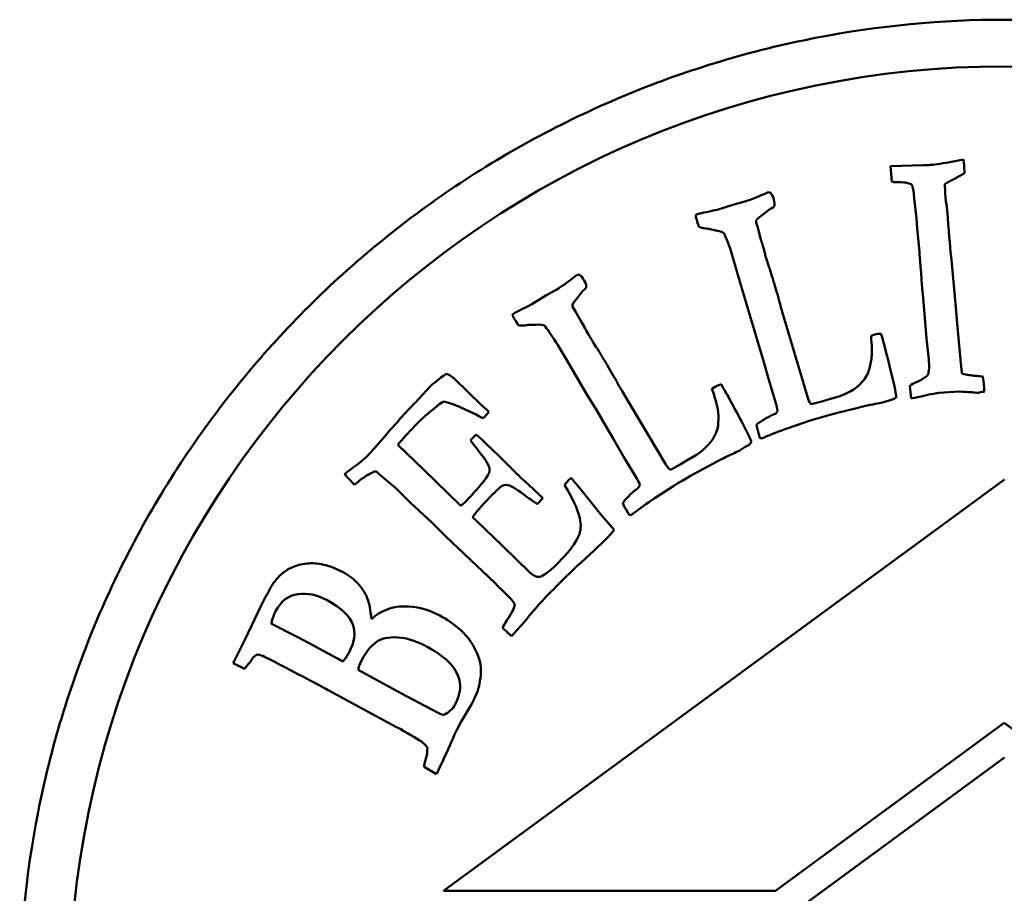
# Model space of a CAD drawing. Header units: millimetres. Extents: x 613 to 6524, y 1562 to 4035.
# Tile 4 of 9: x 3618 to 3639, y 1804 to 1823. Entities that reach past the tile are written whole.
import ezdxf

# ---------------------------------------------------------------- set-up
doc = ezdxf.new("R2010")
doc.units = ezdxf.units.MM
doc.layers.add('Visibile (ISO)', color=7, linetype='Continuous', lineweight=50)

msp = doc.modelspace()

# ---------------------------------------------------------------- linework, layer by layer
at = {"layer": 'Visibile (ISO)'}
for p, q in [((3638.106, 1819.641), (3638.095, 1819.762)), ((3637.241, 1819.64), (3636.529, 1819.617)), ((3636.529, 1819.617), (3636.564, 1819.283)), ((3637.022, 1819.096), (3637.042, 1818.933)), ((3637.042, 1818.933), (3637.09, 1818.5)), ((3633.163, 1818.794), (3632.826, 1818.687)), ((3633.417, 1818.861), (3633.163, 1818.794)), ((3633.693, 1818.499), (3633.954, 1818.695)), ((3637.09, 1818.5), (3637.105, 1818.294)), ((3633.693, 1818.305), (3633.662, 1818.409)), ((3633.754, 1818.072), (3633.693, 1818.305)), ((3637.105, 1818.294), (3637.152, 1817.787)), ((3633.787, 1817.965), (3633.754, 1818.072)), ((3633.131, 1817.766), (3633.146, 1817.717)), ((3633.146, 1817.717), (3633.254, 1817.344)), ((3637.925, 1816.681), (3637.828, 1817.685)), ((3633.254, 1817.344), (3633.492, 1816.525)), ((3629.391, 1816.978), (3629.161, 1816.85)), ((3637.21, 1817.009), (3637.234, 1816.804)), ((3629.161, 1816.85), (3628.861, 1816.664)), ((3629.748, 1816.694), (3629.952, 1816.948)), ((3637.234, 1816.804), (3637.305, 1815.932)), ((3629.795, 1816.507), (3629.74, 1816.599)), ((3637.963, 1816.17), (3637.925, 1816.681)), ((3629.912, 1816.295), (3629.795, 1816.507)), ((3633.492, 1816.525), (3633.612, 1816.142)), ((3634.762, 1814.661), (3634.244, 1816.405)), ((3629.97, 1816.199), (3629.912, 1816.295)), ((3633.612, 1816.142), (3633.716, 1815.782)), ((3638.038, 1815.406), (3637.963, 1816.17)), ((3636.195, 1816.013), (3636.117, 1815.989)), ((3636.358, 1815.936), (3636.328, 1816.035)), ((3637.305, 1815.932), (3637.351, 1815.481)), ((3629.382, 1815.846), (3629.409, 1815.802)), ((3629.409, 1815.802), (3629.605, 1815.467)), ((3633.716, 1815.782), (3633.809, 1815.477)), ((3629.605, 1815.467), (3630.037, 1814.731)), ((3633.809, 1815.477), (3633.941, 1814.994)), ((3638.051, 1815.264), (3638.038, 1815.406)), ((3626.676, 1814.893), (3626.368, 1814.562)), ((3627.777, 1814.513), (3627.207, 1815.064)), ((3632.783, 1814.898), (3632.713, 1814.855)), ((3632.96, 1814.863), (3632.907, 1814.952)), ((3633.941, 1814.994), (3634.087, 1814.525)), ((3636.948, 1814.92), (3636.974, 1814.646)), ((3630.037, 1814.731), (3630.247, 1814.39)), ((3631.725, 1813.236), (3630.795, 1814.8)), ((3635.354, 1814.669), (3635.2, 1814.627)), ((3637.564, 1814.765), (3638.003, 1814.797)), ((3627.342, 1814.454), (3627.607, 1814.336)), ((3627.892, 1814.408), (3627.777, 1814.513)), ((3635.061, 1814.581), (3634.834, 1814.526)), ((3635.2, 1814.627), (3635.061, 1814.581)), ((3636.38, 1814.565), (3636.503, 1814.606)), ((3636.503, 1814.606), (3636.594, 1814.634)), ((3627.876, 1814.28), (3627.941, 1814.36)), ((3627.941, 1814.36), (3627.892, 1814.408)), ((3630.247, 1814.39), (3630.437, 1814.066)), ((3630.437, 1814.066), (3630.601, 1813.793)), ((3634.341, 1814.012), (3634.817, 1814.178)), ((3627.669, 1813.874), (3627.565, 1813.772)), ((3626.533, 1813.132), (3625.991, 1813.656)), ((3627.565, 1813.772), (3627.547, 1813.747)), ((3630.601, 1813.793), (3630.847, 1813.358)), ((3633.318, 1813.539), (3633.426, 1813.609)), ((3633.426, 1813.609), (3633.508, 1813.658)), ((3633.792, 1813.801), (3633.829, 1813.813)), ((3630.847, 1813.358), (3631.104, 1812.938)), ((3632.035, 1813.231), (3631.828, 1813.122)), ((3632.158, 1813.31), (3632.035, 1813.231)), ((3632.297, 1813.389), (3632.158, 1813.31)), ((3624.852, 1813.024), (3625.063, 1812.802)), ((3625.596, 1813.03), (3625.955, 1812.72)), ((3627.339, 1812.353), (3626.533, 1813.132)), ((3638.973, 1812.913), (3626.973, 1804.113)), ((3629.878, 1812.736), (3629.803, 1812.826)), ((3631.476, 1812.503), (3631.897, 1812.781)), ((3625.955, 1812.72), (3626.262, 1812.417)), ((3629.095, 1812.515), (3629.033, 1812.575)), ((3630.336, 1812.167), (3629.878, 1812.736)), ((3626.262, 1812.417), (3626.714, 1811.998)), ((3628.972, 1812.388), (3629.095, 1812.515)), ((3630.619, 1811.834), (3630.336, 1812.167)), ((3630.996, 1812.164), (3631.029, 1812.184)), ((3626.714, 1811.998), (3627.021, 1811.696)), ((3627.686, 1812.018), (3627.593, 1812.108)), ((3628.232, 1811.491), (3627.686, 1812.018)), ((3627.021, 1811.696), (3628.066, 1810.699)), ((3628.827, 1810.916), (3628.232, 1811.491)), ((3628.066, 1810.699), (3628.146, 1810.615)), ((3623.279, 1810.609), (3623.203, 1810.469)), ((3623.113, 1810.302), (3623.071, 1810.217)), ((3623.071, 1810.217), (3622.719, 1809.481)), ((3628.621, 1809.784), (3628.693, 1809.859)), ((3628.232, 1809.741), (3628.421, 1809.558)), ((3628.421, 1809.558), (3628.621, 1809.784)), ((3622.719, 1809.481), (3622.469, 1808.984)), ((3624.594, 1809.138), (3624.314, 1809.29)), ((3622.469, 1808.984), (3622.711, 1808.862)), ((3626.059, 1808.341), (3625.147, 1808.837)), ((3624.52, 1808.398), (3625.953, 1807.623)), ((3626.839, 1807.926), (3626.059, 1808.341)), ((3627.339, 1807.717), (3627.556, 1808.08)), ((3634.07, 1804.113), (3638.967, 1807.705)), ((3638.967, 1807.705), (3643.865, 1804.113)), ((3638.973, 1806.961), (3626.972, 1798.161)), ((3626.554, 1806.761), (3626.821, 1806.611)), ((3626.973, 1804.113), (3634.07, 1804.113))]:
    msp.add_line(p, q, dxfattribs=at)
msp.add_circle((3638.967, 1801.753), 20, dxfattribs=at)
msp.add_arc((3623.511, 1810.154), 0.425, 151.4562, 159.6257, dxfattribs=at)
for points, knots in [([(3660.031, 1801.753), (3660.031, 1800.432), (3659.904, 1799.066), (3659.37, 1796.35), (3658.962, 1794.999), (3657.884, 1792.41), (3657.213, 1791.169), (3655.663, 1788.875), (3654.784, 1787.821), (3652.912, 1785.959), (3651.856, 1785.085), (3649.556, 1783.546), (3648.313, 1782.881), (3645.72, 1781.812), (3644.369, 1781.408), (3641.653, 1780.878), (3640.287, 1780.753), (3637.647, 1780.753), (3636.282, 1780.878), (3633.566, 1781.408), (3632.214, 1781.812), (3629.622, 1782.881), (3628.379, 1783.546), (3626.079, 1785.085), (3625.022, 1785.959), (3623.15, 1787.821), (3622.271, 1788.875), (3620.721, 1791.169), (3620.05, 1792.41), (3618.973, 1794.999), (3618.565, 1796.35), (3618.03, 1799.066), (3617.903, 1800.432), (3617.903, 1803.074), (3618.03, 1804.439), (3618.565, 1807.156), (3618.973, 1808.506), (3620.05, 1811.095), (3620.721, 1812.337), (3622.271, 1814.631), (3623.15, 1815.684), (3625.022, 1817.547), (3626.079, 1818.42), (3628.379, 1819.959), (3629.622, 1820.625), (3632.214, 1821.693), (3633.566, 1822.097), (3636.282, 1822.627), (3637.647, 1822.753), (3640.287, 1822.753), (3641.653, 1822.627), (3644.369, 1822.097), (3645.72, 1821.693), (3648.313, 1820.625), (3649.556, 1819.959), (3651.856, 1818.42), (3652.912, 1817.547), (3654.784, 1815.684), (3655.663, 1814.631), (3657.213, 1812.337), (3657.884, 1811.095), (3658.962, 1808.506), (3659.37, 1807.156), (3659.904, 1804.439), (3660.031, 1803.074), (3660.031, 1801.753)], [0, 0, 0, 0, 0.396265, 0.396265, 0.79253, 0.79253, 1.188794, 1.188794, 1.585059, 1.585059, 1.981049, 1.981049, 2.377039, 2.377039, 2.773029, 2.773029, 3.169019, 3.169019, 3.565009, 3.565009, 3.960999, 3.960999, 4.356989, 4.356989, 4.752979, 4.752979, 5.149244, 5.149244, 5.545509, 5.545509, 5.941774, 5.941774, 6.338039, 6.338039, 6.734303, 6.734303, 7.130568, 7.130568, 7.526833, 7.526833, 7.923098, 7.923098, 8.319088, 8.319088, 8.715078, 8.715078, 9.111068, 9.111068, 9.507058, 9.507058, 9.903048, 9.903048, 10.299038, 10.299038, 10.695028, 10.695028, 11.091018, 11.091018, 11.487283, 11.487283, 11.883548, 11.883548, 12.279812, 12.279812, 12.676077, 12.676077, 12.676077, 12.676077]), ([(3637.698, 1819.232), (3637.752, 1819.271), (3637.82, 1819.311), (3637.983, 1819.389), (3638.055, 1819.43), (3638.117, 1819.474)], [-0.1324586, -0.1324586, -0.1324586, -0.1324586, -0.0662293, -0.0662293, 0, 0, 0, 0]), ([(3632.803, 1818.239), (3632.896, 1818.222), (3632.951, 1818.203), (3632.988, 1818.16), (3633.042, 1818.022), (3633.131, 1817.766)], [-0.09364048, -0.09364048, -0.09364048, -0.09364048, -0.04682024, -0.04682024, 0, 0, 0, 0]), ([(3628.949, 1816.225), (3629.043, 1816.231), (3629.101, 1816.225), (3629.147, 1816.193), (3629.233, 1816.072), (3629.382, 1815.846)], [-0.09364048, -0.09364048, -0.09364048, -0.09364048, -0.04682024, -0.04682024, 0, 0, 0, 0]), ([(3636.117, 1815.989), (3636.133, 1815.778), (3636.137, 1815.625), (3636.121, 1815.437), (3636.101, 1815.345), (3636.069, 1815.254)], [-0.1336535, -0.1336535, -0.1336535, -0.1336535, -0.0668267, -0.0668267, 0, 0, 0, 0]), ([(3632.713, 1814.855), (3632.78, 1814.654), (3632.821, 1814.507), (3632.853, 1814.322), (3632.856, 1814.227), (3632.846, 1814.131)], [-0.1336535, -0.1336535, -0.1336535, -0.1336535, -0.0668267, -0.0668267, 0, 0, 0, 0]), ([(3634.817, 1814.178), (3635.079, 1814.257), (3635.348, 1814.33), (3635.902, 1814.464), (3636.056, 1814.501), (3636.087, 1814.508)], [-0.01665594, -0.01665594, -0.01665594, -0.01665594, -0.00832797, -0.00832797, 0, 0, 0, 0]), ([(3634.008, 1814.294), (3633.991, 1814.289), (3633.942, 1814.263), (3633.775, 1814.168), (3633.712, 1814.125), (3633.669, 1814.088)], [-0.07462281, -0.07462281, -0.07462281, -0.07462281, -0.03731141, -0.03731141, 0, 0, 0, 0]), ([(3628.544, 1813.03), (3628.513, 1813.06), (3628.47, 1813.103), (3628.363, 1813.214), (3628.24, 1813.335), (3628.047, 1813.521)], [-0.06773183, -0.06773183, -0.06773183, -0.06773183, -0.03386592, -0.03386592, 0, 0, 0, 0]), ([(3631.897, 1812.781), (3632.131, 1812.922), (3632.374, 1813.059), (3632.878, 1813.325), (3633.019, 1813.398), (3633.047, 1813.412)], [-0.01665594, -0.01665594, -0.01665594, -0.01665594, -0.00832797, -0.00832797, 0, 0, 0, 0]), ([(3627.893, 1813.293), (3627.933, 1813.222), (3627.954, 1813.165), (3627.96, 1813.075), (3627.923, 1813.002), (3627.772, 1812.796), (3627.631, 1812.637), (3627.423, 1812.422)], [-0.170869, -0.170869, -0.170869, -0.170869, -0.1139127, -0.1139127, -0.0569563, -0.0569563, 0, 0, 0, 0]), ([(3629.033, 1812.575), (3628.982, 1812.625), (3628.899, 1812.701), (3628.674, 1812.906), (3628.593, 1812.982), (3628.544, 1813.03)], [-0.09447623, -0.09447623, -0.09447623, -0.09447623, -0.04723812, -0.04723812, 0, 0, 0, 0]), ([(3631.084, 1812.695), (3631.069, 1812.686), (3631.027, 1812.649), (3630.89, 1812.516), (3630.839, 1812.459), (3630.806, 1812.413)], [-0.07462281, -0.07462281, -0.07462281, -0.07462281, -0.03731141, -0.03731141, 0, 0, 0, 0]), ([(3624.822, 1810.928), (3624.698, 1810.995), (3624.574, 1811.045), (3624.326, 1811.112), (3624.205, 1811.125), (3623.969, 1811.113), (3623.861, 1811.088), (3623.664, 1811.003), (3623.593, 1810.963), (3623.551, 1810.927)], [-0.1364952, -0.1364952, -0.1364952, -0.1364952, -0.1023714, -0.1023714, -0.0682476, -0.0682476, -0.0341238, -0.0341238, 0, 0, 0, 0]), ([(3625.358, 1810.326), (3625.312, 1810.457), (3625.244, 1810.571), (3625.07, 1810.767), (3624.958, 1810.853), (3624.822, 1810.928)], [-0.1363707, -0.1363707, -0.1363707, -0.1363707, -0.0681853, -0.0681853, 0, 0, 0, 0]), ([(3623.379, 1810.098), (3623.496, 1810.313), (3623.655, 1810.434), (3624.058, 1810.489), (3624.266, 1810.445), (3624.481, 1810.328)], [-0.1196028, -0.1196028, -0.1196028, -0.1196028, -0.0598014, -0.0598014, 0, 0, 0, 0]), ([(3624.481, 1810.328), (3624.784, 1810.163), (3624.967, 1809.991), (3625.095, 1809.63), (3625.068, 1809.431), (3624.95, 1809.214)], [-0.114376, -0.114376, -0.114376, -0.114376, -0.057188, -0.057188, 0, 0, 0, 0]), ([(3626.894, 1810.001), (3626.644, 1810.137), (3626.386, 1810.203), (3625.855, 1810.194), (3625.625, 1810.103), (3625.429, 1809.925)], [-0.2025824, -0.2025824, -0.2025824, -0.2025824, -0.1012912, -0.1012912, 0, 0, 0, 0]), ([(3625.219, 1809.043), (3625.332, 1809.25), (3625.447, 1809.388), (3625.684, 1809.528), (3625.852, 1809.551), (3626.071, 1809.526)], [-0.1617276, -0.1617276, -0.1617276, -0.1617276, -0.0808638, -0.0808638, 0, 0, 0, 0]), ([(3626.633, 1809.324), (3626.843, 1809.21), (3627.005, 1809.09), (3627.233, 1808.842), (3627.299, 1808.707), (3627.339, 1808.413), (3627.304, 1808.257), (3627.213, 1808.09)], [-0.07561762, -0.07561762, -0.07561762, -0.07561762, -0.05041174, -0.05041174, -0.02520587, -0.02520587, 0, 0, 0, 0]), ([(3627.724, 1808.47), (3627.767, 1808.656), (3627.779, 1808.815), (3627.742, 1809.077), (3627.686, 1809.22), (3627.594, 1809.375)], [-0.1569557, -0.1569557, -0.1569557, -0.1569557, -0.0784778, -0.0784778, 0, 0, 0, 0])]:
    msp.add_open_spline(points, degree=3, knots=knots, dxfattribs=at)
for points in [[(3637.87, 1819.719), (3637.657, 1819.679), (3637.502, 1819.655), (3637.405, 1819.646)], [(3638.095, 1819.762), (3638.064, 1819.756), (3637.989, 1819.742), (3637.87, 1819.719)], [(3637.405, 1819.646), (3637.382, 1819.644), (3637.327, 1819.642), (3637.241, 1819.64)], [(3638.117, 1819.474), (3638.114, 1819.543), (3638.11, 1819.598), (3638.106, 1819.641)], [(3636.564, 1819.283), (3636.587, 1819.279), (3636.616, 1819.278), (3636.651, 1819.278)], [(3636.651, 1819.278), (3636.806, 1819.281), (3636.921, 1819.261), (3636.994, 1819.219)], [(3636.994, 1819.219), (3637.008, 1819.162), (3637.017, 1819.121), (3637.022, 1819.096)], [(3637.711, 1818.947), (3637.7, 1819.07), (3637.696, 1819.165), (3637.698, 1819.232)], [(3633.828, 1819.022), (3633.664, 1818.948), (3633.527, 1818.895), (3633.417, 1818.861)], [(3633.912, 1819.056), (3633.904, 1819.053), (3633.876, 1819.042), (3633.828, 1819.022)], [(3633.97, 1819.042), (3633.956, 1819.059), (3633.937, 1819.063), (3633.912, 1819.056)], [(3634.035, 1818.904), (3634.014, 1818.973), (3633.992, 1819.019), (3633.97, 1819.042)], [(3634.048, 1818.768), (3634.056, 1818.804), (3634.051, 1818.849), (3634.035, 1818.904)], [(3637.745, 1818.677), (3637.733, 1818.746), (3637.722, 1818.835), (3637.711, 1818.947)], [(3632.826, 1818.687), (3632.581, 1818.634), (3632.44, 1818.603), (3632.404, 1818.592)], [(3633.954, 1818.695), (3634.011, 1818.724), (3634.042, 1818.749), (3634.048, 1818.768)], [(3637.828, 1817.685), (3637.806, 1817.917), (3637.779, 1818.248), (3637.745, 1818.677)], [(3632.404, 1818.592), (3632.388, 1818.587), (3632.374, 1818.577), (3632.364, 1818.562)], [(3632.364, 1818.562), (3632.374, 1818.519), (3632.381, 1818.489), (3632.387, 1818.469)], [(3632.387, 1818.469), (3632.397, 1818.436), (3632.413, 1818.389), (3632.435, 1818.326)], [(3633.66, 1818.458), (3633.676, 1818.477), (3633.686, 1818.491), (3633.693, 1818.499)], [(3633.662, 1818.409), (3633.66, 1818.423), (3633.66, 1818.44), (3633.66, 1818.458)], [(3632.435, 1818.326), (3632.466, 1818.303), (3632.512, 1818.288), (3632.574, 1818.283)], [(3632.574, 1818.283), (3632.61, 1818.284), (3632.65, 1818.279), (3632.696, 1818.266)], [(3632.696, 1818.266), (3632.759, 1818.248), (3632.794, 1818.24), (3632.803, 1818.239)], [(3633.844, 1817.761), (3633.809, 1817.886), (3633.79, 1817.954), (3633.787, 1817.965)], [(3633.868, 1817.665), (3633.858, 1817.698), (3633.85, 1817.73), (3633.844, 1817.761)], [(3633.932, 1817.468), (3633.901, 1817.561), (3633.88, 1817.626), (3633.868, 1817.665)], [(3637.152, 1817.787), (3637.153, 1817.77), (3637.173, 1817.511), (3637.21, 1817.009)], [(3634.052, 1817.086), (3634.019, 1817.196), (3633.979, 1817.323), (3633.932, 1817.468)], [(3629.75, 1817.234), (3629.61, 1817.123), (3629.49, 1817.037), (3629.391, 1816.978)], [(3629.824, 1817.288), (3629.816, 1817.284), (3629.792, 1817.266), (3629.75, 1817.234)], [(3629.883, 1817.289), (3629.866, 1817.302), (3629.846, 1817.301), (3629.824, 1817.288)], [(3629.98, 1817.171), (3629.943, 1817.232), (3629.911, 1817.272), (3629.883, 1817.289)], [(3629.952, 1816.948), (3630.001, 1816.991), (3630.025, 1817.022), (3630.026, 1817.043)], [(3630.026, 1817.043), (3630.025, 1817.079), (3630.009, 1817.121), (3629.98, 1817.171)], [(3634.176, 1816.646), (3634.133, 1816.81), (3634.091, 1816.956), (3634.052, 1817.086)], [(3628.861, 1816.664), (3628.636, 1816.553), (3628.508, 1816.488), (3628.476, 1816.468)], [(3629.726, 1816.646), (3629.736, 1816.669), (3629.743, 1816.685), (3629.748, 1816.694)], [(3629.74, 1816.599), (3629.735, 1816.613), (3629.73, 1816.629), (3629.726, 1816.646)], [(3634.244, 1816.405), (3634.214, 1816.504), (3634.192, 1816.584), (3634.176, 1816.646)], [(3628.476, 1816.468), (3628.461, 1816.459), (3628.45, 1816.446), (3628.444, 1816.429)], [(3628.444, 1816.429), (3628.464, 1816.391), (3628.479, 1816.363), (3628.489, 1816.346)], [(3628.489, 1816.346), (3628.507, 1816.316), (3628.534, 1816.274), (3628.57, 1816.219)], [(3628.57, 1816.219), (3628.606, 1816.203), (3628.655, 1816.201), (3628.716, 1816.211)], [(3628.716, 1816.211), (3628.75, 1816.221), (3628.791, 1816.225), (3628.839, 1816.224)], [(3628.839, 1816.224), (3628.903, 1816.222), (3628.94, 1816.223), (3628.949, 1816.225)], [(3630.075, 1816.016), (3630.011, 1816.128), (3629.976, 1816.189), (3629.97, 1816.199)], [(3630.122, 1815.929), (3630.104, 1815.958), (3630.089, 1815.987), (3630.075, 1816.016)], [(3630.232, 1815.754), (3630.18, 1815.836), (3630.143, 1815.894), (3630.122, 1815.929)], [(3636.328, 1816.035), (3636.278, 1816.032), (3636.234, 1816.024), (3636.195, 1816.013)], [(3636.595, 1815.003), (3636.49, 1815.449), (3636.411, 1815.76), (3636.358, 1815.936)], [(3630.443, 1815.412), (3630.383, 1815.511), (3630.313, 1815.625), (3630.232, 1815.754)], [(3630.67, 1815.016), (3630.588, 1815.165), (3630.512, 1815.297), (3630.443, 1815.412)], [(3637.351, 1815.481), (3637.364, 1815.344), (3637.358, 1815.234), (3637.334, 1815.151)], [(3627.028, 1815.177), (3626.864, 1815.06), (3626.746, 1814.966), (3626.676, 1814.893)], [(3627.207, 1815.064), (3627.145, 1815.124), (3627.085, 1815.162), (3627.028, 1815.177)], [(3636.069, 1815.254), (3636.056, 1815.175), (3636.005, 1815.086), (3635.915, 1814.987)], [(3637.334, 1815.151), (3637.287, 1815.103), (3637.21, 1815.054), (3637.105, 1815.004)], [(3638.068, 1815.175), (3638.058, 1815.215), (3638.053, 1815.244), (3638.051, 1815.264)], [(3638.349, 1815.132), (3638.265, 1815.138), (3638.171, 1815.153), (3638.068, 1815.175)], [(3638.506, 1815.116), (3638.416, 1815.125), (3638.363, 1815.13), (3638.349, 1815.132)], [(3638.532, 1814.924), (3638.528, 1814.975), (3638.519, 1815.039), (3638.506, 1815.116)], [(3630.795, 1814.8), (3630.742, 1814.888), (3630.701, 1814.961), (3630.67, 1815.016)], [(3632.907, 1814.952), (3632.859, 1814.936), (3632.818, 1814.918), (3632.783, 1814.898)], [(3635.915, 1814.987), (3635.797, 1814.852), (3635.609, 1814.746), (3635.354, 1814.669)], [(3636.655, 1814.67), (3636.657, 1814.713), (3636.637, 1814.824), (3636.595, 1815.003)], [(3637.105, 1815.004), (3637.034, 1814.969), (3636.981, 1814.941), (3636.948, 1814.92)], [(3638.54, 1814.794), (3638.538, 1814.852), (3638.535, 1814.895), (3638.532, 1814.924)], [(3633.418, 1814.017), (3633.207, 1814.423), (3633.055, 1814.705), (3632.96, 1814.863)], [(3634.834, 1814.526), (3634.808, 1814.542), (3634.784, 1814.587), (3634.762, 1814.661)], [(3636.594, 1814.634), (3636.602, 1814.636), (3636.622, 1814.648), (3636.655, 1814.67)], [(3636.974, 1814.646), (3637.008, 1814.652), (3637.079, 1814.667), (3637.186, 1814.691)], [(3637.186, 1814.691), (3637.35, 1814.732), (3637.476, 1814.757), (3637.564, 1814.765)], [(3638.003, 1814.797), (3638.201, 1814.783), (3638.312, 1814.776), (3638.338, 1814.776)], [(3638.338, 1814.776), (3638.368, 1814.77), (3638.39, 1814.768), (3638.404, 1814.769)], [(3638.404, 1814.769), (3638.41, 1814.769), (3638.439, 1814.775), (3638.493, 1814.786)], [(3638.493, 1814.786), (3638.504, 1814.79), (3638.52, 1814.793), (3638.54, 1814.794)], [(3626.368, 1814.562), (3626.162, 1814.349), (3625.939, 1814.101), (3625.698, 1813.819)], [(3626.725, 1814.397), (3626.791, 1814.449), (3626.831, 1814.48), (3626.845, 1814.491)], [(3626.845, 1814.491), (3626.893, 1814.536), (3626.937, 1814.568), (3626.977, 1814.585)], [(3626.977, 1814.585), (3627.112, 1814.55), (3627.234, 1814.507), (3627.342, 1814.454)], [(3634.087, 1814.525), (3634.098, 1814.487), (3634.109, 1814.437), (3634.118, 1814.377)], [(3636.087, 1814.508), (3636.269, 1814.541), (3636.366, 1814.561), (3636.38, 1814.565)], [(3626.355, 1814.059), (3626.479, 1814.187), (3626.602, 1814.3), (3626.725, 1814.397)], [(3627.607, 1814.336), (3627.695, 1814.287), (3627.763, 1814.25), (3627.81, 1814.224)], [(3627.81, 1814.224), (3627.844, 1814.251), (3627.866, 1814.27), (3627.876, 1814.28)], [(3634.118, 1814.377), (3634.105, 1814.34), (3634.069, 1814.312), (3634.008, 1814.294)], [(3625.991, 1813.656), (3626.094, 1813.78), (3626.216, 1813.914), (3626.355, 1814.059)], [(3632.846, 1814.131), (3632.854, 1814.052), (3632.826, 1813.953), (3632.763, 1813.835)], [(3633.669, 1814.088), (3633.673, 1814.038), (3633.689, 1813.962), (3633.72, 1813.861)], [(3625.698, 1813.819), (3625.537, 1813.631), (3625.436, 1813.516), (3625.396, 1813.475)], [(3628.047, 1813.521), (3627.963, 1813.603), (3627.837, 1813.721), (3627.669, 1813.874)], [(3632.763, 1813.835), (3632.681, 1813.675), (3632.526, 1813.526), (3632.297, 1813.389)], [(3633.558, 1813.709), (3633.549, 1813.75), (3633.503, 1813.853), (3633.418, 1814.017)], [(3633.72, 1813.861), (3633.726, 1813.841), (3633.734, 1813.818), (3633.745, 1813.792)], [(3633.829, 1813.813), (3633.986, 1813.881), (3634.156, 1813.947), (3634.341, 1814.012)], [(3627.547, 1813.747), (3627.746, 1813.494), (3627.862, 1813.343), (3627.893, 1813.293)], [(3633.508, 1813.658), (3633.515, 1813.663), (3633.532, 1813.679), (3633.558, 1813.709)], [(3633.745, 1813.792), (3633.768, 1813.796), (3633.784, 1813.799), (3633.792, 1813.801)], [(3625.396, 1813.475), (3625.276, 1813.351), (3625.16, 1813.252), (3625.048, 1813.176)], [(3633.047, 1813.412), (3633.215, 1813.489), (3633.305, 1813.532), (3633.318, 1813.539)], [(3631.828, 1813.122), (3631.799, 1813.132), (3631.765, 1813.169), (3631.725, 1813.236)], [(3625.048, 1813.176), (3624.99, 1813.137), (3624.924, 1813.086), (3624.852, 1813.024)], [(3625.151, 1812.867), (3625.217, 1812.927), (3625.292, 1812.981), (3625.377, 1813.027)], [(3625.377, 1813.027), (3625.407, 1813.041), (3625.431, 1813.054), (3625.449, 1813.065)], [(3625.449, 1813.065), (3625.475, 1813.083), (3625.504, 1813.089), (3625.537, 1813.081)], [(3625.537, 1813.081), (3625.568, 1813.055), (3625.588, 1813.038), (3625.596, 1813.03)], [(3625.063, 1812.802), (3625.098, 1812.825), (3625.127, 1812.847), (3625.151, 1812.867)], [(3627.964, 1812.535), (3628.112, 1812.688), (3628.204, 1812.771), (3628.24, 1812.784)], [(3628.24, 1812.784), (3628.289, 1812.801), (3628.336, 1812.8), (3628.383, 1812.783)], [(3628.383, 1812.783), (3628.445, 1812.76), (3628.571, 1812.678), (3628.763, 1812.537)], [(3629.637, 1812.89), (3629.615, 1812.867), (3629.59, 1812.834), (3629.56, 1812.791)], [(3629.56, 1812.791), (3629.729, 1812.524), (3629.837, 1812.29), (3629.883, 1812.089)], [(3629.697, 1812.946), (3629.669, 1812.921), (3629.649, 1812.902), (3629.637, 1812.89)], [(3629.803, 1812.826), (3629.774, 1812.858), (3629.739, 1812.898), (3629.697, 1812.946)], [(3631.171, 1812.803), (3631.167, 1812.764), (3631.138, 1812.728), (3631.084, 1812.695)], [(3631.104, 1812.938), (3631.125, 1812.904), (3631.147, 1812.859), (3631.171, 1812.803)], [(3627.423, 1812.422), (3627.403, 1812.401), (3627.375, 1812.378), (3627.339, 1812.353)], [(3627.593, 1812.108), (3627.667, 1812.213), (3627.79, 1812.355), (3627.964, 1812.535)], [(3628.763, 1812.537), (3628.87, 1812.461), (3628.939, 1812.412), (3628.972, 1812.388)], [(3630.806, 1812.413), (3630.822, 1812.365), (3630.857, 1812.295), (3630.911, 1812.204)], [(3631.029, 1812.184), (3631.164, 1812.289), (3631.313, 1812.395), (3631.476, 1812.503)], [(3630.911, 1812.204), (3630.922, 1812.187), (3630.936, 1812.167), (3630.953, 1812.144)], [(3630.953, 1812.144), (3630.974, 1812.153), (3630.988, 1812.16), (3630.996, 1812.164)], [(3629.883, 1812.089), (3629.918, 1811.936), (3629.91, 1811.805), (3629.859, 1811.699)], [(3630.452, 1811.642), (3630.493, 1811.685), (3630.549, 1811.749), (3630.619, 1811.834)], [(3629.859, 1811.699), (3629.787, 1811.545), (3629.671, 1811.386), (3629.511, 1811.22)], [(3629.906, 1811.133), (3630.204, 1811.404), (3630.386, 1811.574), (3630.452, 1811.642)], [(3629.511, 1811.22), (3629.269, 1810.97), (3629.105, 1810.839), (3629.018, 1810.828)], [(3629.174, 1810.413), (3629.452, 1810.7), (3629.696, 1810.94), (3629.906, 1811.133)], [(3623.551, 1810.927), (3623.428, 1810.828), (3623.337, 1810.721), (3623.279, 1810.609)], [(3629.018, 1810.828), (3628.961, 1810.819), (3628.897, 1810.848), (3628.827, 1810.916)], [(3623.203, 1810.469), (3623.168, 1810.41), (3623.146, 1810.372), (3623.138, 1810.357)], [(3628.146, 1810.615), (3628.225, 1810.543), (3628.28, 1810.492), (3628.311, 1810.462)], [(3628.311, 1810.462), (3628.391, 1810.384), (3628.452, 1810.313), (3628.494, 1810.249)], [(3625.429, 1809.925), (3625.406, 1810.127), (3625.382, 1810.261), (3625.358, 1810.326)], [(3628.494, 1810.249), (3628.486, 1810.165), (3628.432, 1810.051), (3628.332, 1809.908)], [(3628.693, 1809.859), (3628.876, 1810.086), (3629.036, 1810.27), (3629.174, 1810.413)], [(3623.283, 1809.831), (3623.313, 1809.946), (3623.345, 1810.035), (3623.379, 1810.098)], [(3623.505, 1809.716), (3623.408, 1809.765), (3623.334, 1809.804), (3623.283, 1809.831)], [(3627.331, 1809.695), (3627.189, 1809.818), (3627.043, 1809.92), (3626.894, 1810.001)], [(3628.332, 1809.908), (3628.279, 1809.827), (3628.245, 1809.772), (3628.232, 1809.741)], [(3624.314, 1809.29), (3623.97, 1809.477), (3623.701, 1809.619), (3623.505, 1809.716)], [(3627.594, 1809.375), (3627.525, 1809.494), (3627.437, 1809.601), (3627.331, 1809.695)], [(3626.071, 1809.526), (3626.231, 1809.508), (3626.419, 1809.44), (3626.633, 1809.324)], [(3624.95, 1809.214), (3624.907, 1809.136), (3624.864, 1809.071), (3624.819, 1809.02)], [(3622.711, 1808.862), (3622.796, 1808.963), (3622.847, 1809.027), (3622.865, 1809.053)], [(3622.865, 1809.053), (3622.904, 1809.114), (3622.942, 1809.15), (3622.978, 1809.163)], [(3622.978, 1809.163), (3622.994, 1809.168), (3623.009, 1809.168), (3623.023, 1809.164)], [(3623.023, 1809.164), (3623.07, 1809.154), (3623.179, 1809.105), (3623.349, 1809.015)], [(3623.349, 1809.015), (3623.981, 1808.685), (3624.371, 1808.479), (3624.52, 1808.398)], [(3624.819, 1809.02), (3624.72, 1809.071), (3624.644, 1809.11), (3624.594, 1809.138)], [(3625.147, 1808.837), (3625.146, 1808.883), (3625.17, 1808.952), (3625.219, 1809.043)], [(3627.556, 1808.08), (3627.647, 1808.247), (3627.703, 1808.377), (3627.724, 1808.47)], [(3626.978, 1807.875), (3626.921, 1807.889), (3626.875, 1807.907), (3626.839, 1807.926)], [(3627.213, 1808.09), (3627.168, 1808.007), (3627.09, 1807.935), (3626.978, 1807.875)], [(3627.069, 1807.139), (3627.164, 1807.368), (3627.254, 1807.561), (3627.339, 1807.717)], [(3625.953, 1807.623), (3626.195, 1807.491), (3626.376, 1807.384), (3626.496, 1807.303)], [(3626.496, 1807.303), (3626.541, 1807.272), (3626.583, 1807.233), (3626.623, 1807.185)], [(3626.623, 1807.185), (3626.629, 1807.106), (3626.616, 1807.013), (3626.584, 1806.907)], [(3626.821, 1806.611), (3626.958, 1806.899), (3627.041, 1807.075), (3627.069, 1807.139)], [(3626.584, 1806.907), (3626.568, 1806.853), (3626.558, 1806.805), (3626.554, 1806.761)]]:
    msp.add_open_spline(points, degree=3, dxfattribs=at)

doc.saveas('drawing.dxf')
